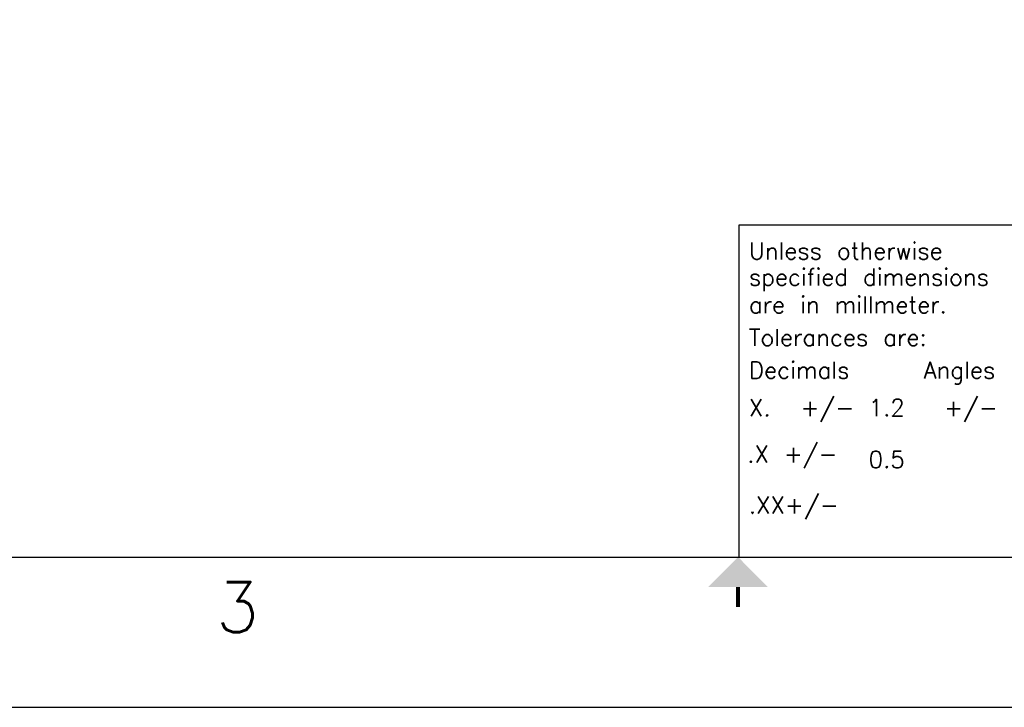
# Model space of a CAD drawing. Header units: inches. Extents: x 9801 to 15852, y -1049 to 3517.
# Tile 2 of 24: x 11832 to 13235, y -1049 to -69. Entities that reach past the tile are written whole.
import ezdxf
from ezdxf.enums import TextEntityAlignment as Align

# ---------------------------------------------------------------- set-up
doc = ezdxf.new("R2010")
doc.units = ezdxf.units.IN
doc.header["$LTSCALE"] = 17
doc.header["$MEASUREMENT"] = 0
doc.layers.get('0').update_dxf_attribs({"linetype": 'CONTINUOUS'})
doc.layers.add('6文本', color=5, linetype='CONTINUOUS')
doc.layers.add('Title Block', color=7, linetype='CONTINUOUS')
doc.styles.add('Roman', font='romans')
doc.styles.get("Standard").update_dxf_attribs({"font": 'txt', "width": 0.8, "bigfont": 'gbcbig.shx'})

msp = doc.modelspace()

# ---------------------------------------------------------------- linework, layer by layer
at = {"lineweight": 30}
for p, q in [((15709.21, -361.79), (12856.73, -361.79)), ((12856.73, -361.79), (12856.73, -834.66))]:
    msp.add_line(p, q, dxfattribs=at)
at = {"layer": 'Title Block', "lineweight": 30}
msp.add_line((10001.49, -834.66), (15709.21, -834.66), dxfattribs=at)
at = {"layer": 'Title Block'}
msp.add_line((9858.8, -1048.7), (15851.9, -1048.7), dxfattribs=at)
at = {"layer": 'Title Block', "const_width": 5.71}
msp.add_lwpolyline([(12855.35, -906.01), (12855.35, -877.47)], dxfattribs=at)
at = {"layer": 'Title Block'}
msp.add_solid([(12812.54, -877.47), (12898.16, -877.47), (12855.35, -834.66)], dxfattribs=at)

# ---------------------------------------------------------------- texts
at = {"layer": '6文本'}
for s, p in [('Unless otherwise', (12870.88, -410.75)), ('specified dimensions', (12870.88, -447.94)), ('are in millmeter.', (12870.88, -487.47)), ('Tolerances are:', (12870.88, -533.99)), ('Decimals    Angles', (12870.88, -580.51)), ('X.  +/-', (12870.88, -634.02)), ('1.2', (13041.44, -633.93)), ('+/-', (13149.19, -634.02)), ('.X +/-', (12868.55, -699.86)), ('0.5', (13041.44, -707.73)), ('.XX+/-', (12870.88, -772.68))]:
    msp.add_text(s, height=24.057, dxfattribs=at).set_placement(p)
at = {"layer": '6文本', "style": 'Roman'}
msp.add_text('3', height=71.35, dxfattribs=at).set_placement((12141.88, -906.01), align=Align.MIDDLE_CENTER)
at = {"layer": '6文本', "insert": (10080.9, 835.58), "char_height": 24.2, "width": 2720.7974, "attachment_point": 1}
msp.add_mtext("{\\fTimes New Roman|b0|i0|c0|p18;NOTES:\\P\\pi-38.72,l38.72,t38.72;1.^IMaterial: 15mm ,12mm Russian plywood\\P\\ptz;2.^IAdhesive: Nanjing Skybamboo Science & Technology Industry Co.,Ltd,China\\P\\pi0,l0;            SR-100 AB \\P\\pi-38.72,l38.72,t38.72;3.^IBrace angle: must meet the brace angle inspection standard ( ref. relative standard)\\P\\ptz;4.^IRigging insert: must meet the rigging insert inspection standard (ref: relative standard)\\P5.^IStructure:\\P\\pl83.8934,t83.8934;1)^IIt should be T-groove connection between board and board ( ref. relative drawings for \\P     shape and size details)\\P\\ptz;2)^IJudgement of adhesive intensity is based on wood broken ratio. Ensure the wood broken \\P      ratio \\fSimSun|b0|i0|c134|p2;≧\\fTimes New Roman|b0|i0|c0|p18;70%\\P3)^IPosition, quantity and spec of glue spreading and nails must meet the requirement of \\P      relative drawings.\\P\\pl38.72,t38.72;6.^IGeometry:\\P\\pl83.8934,t83.8934;1)^IGeometry precision must meet the drawing requirement. ( ref. drawing for details )\\P\\ptz;2)^IAdd diagonal inspection to ensure the cabinet structure. The difference between two\\P     diagonal should be \\fSimSun|b0|i0|c134|p2;≦\\fTimes New Roman|b0|i0|c0|p18;2.5mm.\\P\\pl38.72,t38.72;7.^IFinish:\\P\\pi0,tz;1) color  2) veins   3) shining   ref. samples\\P4) adhesion ability inspection\\P\\pl0;8.  Key points:\\P    1) Counter sink of rigging screw: diameter \\fSimSun|b0|i0|c134|p2;Φ\\fTimes New Roman|b0|i0|c0|p18;30.5-0.2; depth 5.5+0.3\\P    2) Match of grille and cabinet: vertical \\fSimSun|b0|i0|c134|p2;+\\fTimes New Roman|b0|i0|c0|p18;0.8mm; horizontal -0.5mm; depth -0.3mm\\P\\pi-67.76,l67.76;    3) In the place of compression driver plate mounting (ref. attached drawingA), there should \\P         be no dent, ridge, glue or paint dot.\\P    4) In the place of Vee-2 assembly mounting area (ref. attached drawingB ), there should be no\\P        dent, ridge, paint or calcium carbonate dot.\\P    5) Two holes of two Vee-2 assembly should be symmetrical to the cabinet centre, \\P         tolerance\\fSimSun|b0|i0|c134|p2;≦\\fTimes New Roman|b0|i0|c0|p18;0.5mm.\\P    6) Mounting hole for the rear cover of compression driver should be counter sink, with depth \\P        5.0\\fSimSun|b0|i0|c134|p2;±\\fTimes New Roman|b0|i0|c0|p18;0.3mm. The bottom should be flat, no protrudent dot.\\P    7) Clear up all blurs before glue spreading and cabinet final assembly. Ensure that there's no\\P         blur in the T-groove connection gap.\\P    8) If there's radiation angle in the joint of horn and cabinet, ensure the consistency of each \\P         line direction and symmetry of relative line.\\P         If it's 90\\fSimSun|b0|i0|c134|p2;º\\fTimes New Roman|b0|i0|c0|p18; angle in the joint, make sure the line is clear.\\P    9) Clear up all surfaces and spread AB glue on the thread line before fixing rigging screws\\P         into brace angle.\\P    10) Fill the logo groove.}", dxfattribs=at)

doc.saveas('drawing.dxf')
